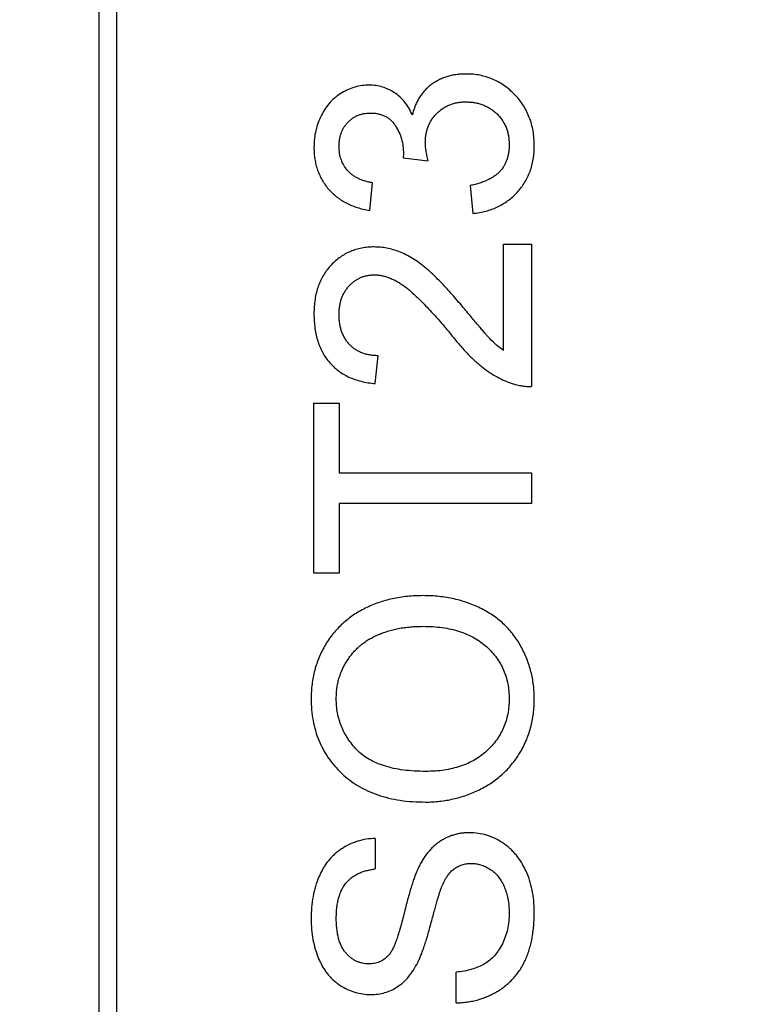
# Model space of a CAD drawing. Header units: millimetres. Extents: x 525 to 788, y 277 to 384.
# Tile 114 of 130: x 753.033 to 753.883, y 320.073 to 321.204. Entities that reach past the tile are written whole.
import ezdxf

# ---------------------------------------------------------------- set-up
doc = ezdxf.new("R2010")
doc.units = ezdxf.units.MM
doc.header["$LTSCALE"] = 5
doc.header["$PDMODE"] = 3
doc.header["$PDSIZE"] = 0.3125
doc.layers.get('0').update_dxf_attribs({"linetype": 'CONTINUOUS'})
doc.layers.get('Defpoints').update_dxf_attribs({"linetype": 'CONTINUOUS'})
doc.layers.add('dim', color=6, linetype='CONTINUOUS', lineweight=9)
doc.styles.add('Verdana', font='verdana.ttf', dxfattribs={"height": 3})
doc.dimstyles.new('aaaaaaaa 3.0', dxfattribs={"dimtxt": 3, "dimasz": 2.5, "dimexe": 1.25, "dimexo": 0.625, "dimtad": 1, "dimzin": 9, "dimdsep": 46, "dimtxsty": 'Verdana', "dimcen": 0, "dimazin": 0, "dimtfac": 1, "dimtofl": 0, "dimtmove": 0, "dimatfit": 3, "dimfxl": 1, "dimlwd": 25, "dimlwe": 25, "dimarcsym": 0})

# ---------------------------------------------------------------- blocks, each defined once
blk = doc.blocks.new('*D55')
at = {"layer": 'Defpoints', "color": 0}
for p in [(767.5081, 331.9082), (697.2861, 316.9379)]:
    blk.add_point(p, dxfattribs=at)
at = {"layer": 'dim', "color": 0, "lineweight": 25}
blk.add_line((785.4949, 335.7427), (769.9532, 332.4294), dxfattribs=at)
at = {"layer": 'dim', "color": 0}
blk.add_solid([(769.8663, 332.8369), (770.04, 332.0219), (767.5081, 331.9082)], dxfattribs=at)
at = {"layer": 'dim', "color": 0, "insert": (778.4472, 336.689), "char_height": 3, "attachment_point": 5, "rotation": 12.0345, "style": 'Verdana'}
blk.add_mtext('∅71.8', dxfattribs=at)

msp = doc.modelspace()

# ---------------------------------------------------------------- linework, layer by layer
at = {"linetype": 'Continuous'}
for p, q in [((753.1443, 322.0326), (753.1443, 319.2155)), ((753.1246, 319.2352), (753.1246, 322.0129)), ((753.4742, 321.05), (753.4739, 321.0454)), ((753.4739, 321.0454), (753.5027, 321.0421)), ((753.4354, 320.9847), (753.4386, 321.0167)), ((753.5508, 321.0135), (753.554, 320.9815)), ((753.5893, 320.9462), (753.6213, 320.9462)), ((753.5893, 320.8239), (753.5893, 320.9462)), ((753.6213, 320.9462), (753.6213, 320.7827)), ((753.4418, 320.786), (753.445, 320.818)), ((753.3713, 320.7635), (753.4002, 320.7635)), ((753.3713, 320.568), (753.3713, 320.7635)), ((753.4002, 320.7635), (753.4002, 320.6834)), ((753.4002, 320.6834), (753.6213, 320.6834)), ((753.6213, 320.6834), (753.6213, 320.6481)), ((753.6213, 320.6481), (753.4002, 320.6481)), ((753.4002, 320.6481), (753.4002, 320.568)), ((753.4002, 320.568), (753.3713, 320.568)), ((753.4418, 320.2635), (753.4418, 320.2283)), ((753.5348, 320.0744), (753.5348, 320.1097))]:
    msp.add_line(p, q, dxfattribs=at)
msp.add_arc((732.3971, 324.423), 35.9, 323.58286, 216.35846, dxfattribs=at)
for points, knots in [([(753.5461, 321.1417), (753.5441, 321.1417), (753.5402, 321.1416), (753.5345, 321.141), (753.5291, 321.14), (753.5239, 321.1387), (753.519, 321.1369), (753.5143, 321.1347), (753.5098, 321.1322), (753.5057, 321.1293), (753.5018, 321.126), (753.4983, 321.1225), (753.4951, 321.1186), (753.4922, 321.1144), (753.4898, 321.1099), (753.4876, 321.1052), (753.4858, 321.1001), (753.4849, 321.0966), (753.4844, 321.0948)], [0, 0, 0, 0, 0.070108, 0.138175, 0.203289, 0.267091, 0.329085, 0.389925, 0.450025, 0.510493, 0.570328, 0.62995, 0.689026, 0.748814, 0.809142, 0.871062, 0.934172, 1, 1, 1, 1]), ([(753.6245, 321.0592), (753.6244, 321.0622), (753.6243, 321.0679), (753.6233, 321.0763), (753.6215, 321.0843), (753.6189, 321.0919), (753.6157, 321.0992), (753.6118, 321.106), (753.6072, 321.1125), (753.6018, 321.1184), (753.596, 321.1238), (753.5898, 321.1286), (753.5833, 321.1327), (753.5764, 321.136), (753.5693, 321.1385), (753.5618, 321.1404), (753.5541, 321.1415), (753.5488, 321.1417), (753.5461, 321.1417)], [0, 0, 0, 0, 0.069015, 0.135342, 0.199583, 0.262263, 0.32436, 0.38614, 0.448257, 0.511612, 0.574624, 0.635867, 0.696225, 0.755624, 0.81508, 0.875195, 0.936497, 1, 1, 1, 1]), ([(753.4349, 321.1289), (753.4321, 321.1288), (753.4266, 321.1286), (753.4186, 321.1269), (753.4107, 321.124), (753.4032, 321.1202), (753.3962, 321.1153), (753.3898, 321.1093), (753.3843, 321.1023), (753.3797, 321.0944), (753.376, 321.0859), (753.3733, 321.0769), (753.3716, 321.0675), (753.3714, 321.061), (753.3713, 321.0578)], [0, 0, 0, 0, 0.077471, 0.154469, 0.232146, 0.311615, 0.392547, 0.473567, 0.556451, 0.642863, 0.73087, 0.818992, 0.907946, 1, 1, 1, 1]), ([(753.4844, 321.0948), (753.4831, 321.0975), (753.4806, 321.1027), (753.4757, 321.1096), (753.4701, 321.1156), (753.4639, 321.1204), (753.4572, 321.1242), (753.4501, 321.1269), (753.4426, 321.1286), (753.4375, 321.1288), (753.4349, 321.1289)], [0, 0, 0, 0, 0.140068, 0.272449, 0.398481, 0.520934, 0.64145, 0.759213, 0.878049, 1, 1, 1, 1]), ([(753.4993, 321.0628), (753.4994, 321.0645), (753.4994, 321.0677), (753.5, 321.0725), (753.5011, 321.0771), (753.5025, 321.0814), (753.5044, 321.0856), (753.5067, 321.0894), (753.5093, 321.0931), (753.5124, 321.0965), (753.5158, 321.0996), (753.5194, 321.1023), (753.5233, 321.1046), (753.5274, 321.1064), (753.5317, 321.1079), (753.5362, 321.109), (753.5409, 321.1096), (753.5442, 321.1096), (753.5458, 321.1097)], [0, 0, 0, 0, 0.067727, 0.132527, 0.195728, 0.257147, 0.318027, 0.378381, 0.439429, 0.501703, 0.563977, 0.624883, 0.685237, 0.745501, 0.806278, 0.86882, 0.932949, 1, 1, 1, 1]), ([(753.5458, 321.1097), (753.5476, 321.1096), (753.551, 321.1096), (753.556, 321.1089), (753.5608, 321.1078), (753.5653, 321.1064), (753.5697, 321.1045), (753.5738, 321.1022), (753.5777, 321.0994), (753.5814, 321.0963), (753.5848, 321.0928), (753.5877, 321.0889), (753.5901, 321.0849), (753.5921, 321.0805), (753.5938, 321.0759), (753.5948, 321.071), (753.5956, 321.0658), (753.5956, 321.0622), (753.5957, 321.0604)], [0, 0, 0, 0, 0.066279, 0.129867, 0.191826, 0.252649, 0.312524, 0.3724, 0.43318, 0.49507, 0.556777, 0.61766, 0.677947, 0.738349, 0.80038, 0.864342, 0.930539, 1, 1, 1, 1]), ([(753.4002, 321.0588), (753.4002, 321.0602), (753.4002, 321.0628), (753.4008, 321.0668), (753.4015, 321.0705), (753.4027, 321.074), (753.404, 321.0774), (753.4058, 321.0805), (753.4079, 321.0835), (753.4103, 321.0862), (753.4129, 321.0887), (753.4157, 321.0909), (753.4186, 321.0927), (753.4218, 321.0943), (753.4251, 321.0954), (753.4285, 321.0963), (753.4322, 321.0968), (753.4346, 321.0968), (753.4359, 321.0968)], [0, 0, 0, 0, 0.070225, 0.137525, 0.20232, 0.265117, 0.327263, 0.388195, 0.449683, 0.512159, 0.573897, 0.634322, 0.693923, 0.752869, 0.811878, 0.872696, 0.934907, 1, 1, 1, 1]), ([(753.4359, 321.0968), (753.4375, 321.0968), (753.4405, 321.0968), (753.445, 321.096), (753.4491, 321.095), (753.4529, 321.0933), (753.4565, 321.0914), (753.4596, 321.0888), (753.4625, 321.0859), (753.4657, 321.0813), (753.4692, 321.0751), (753.4721, 321.0671), (753.4739, 321.0587), (753.4741, 321.0529), (753.4742, 321.05)], [0, 0, 0, 0, 0.069221, 0.13478, 0.197243, 0.257235, 0.316552, 0.375152, 0.434982, 0.49708, 0.621565, 0.745395, 0.870211, 1, 1, 1, 1]), ([(753.3713, 321.0578), (753.3714, 321.0554), (753.3714, 321.0508), (753.3723, 321.044), (753.3735, 321.0375), (753.3754, 321.0313), (753.3778, 321.0254), (753.3807, 321.0198), (753.3841, 321.0144), (753.388, 321.0094), (753.3924, 321.0048), (753.3973, 321.0006), (753.4026, 320.9968), (753.4083, 320.9935), (753.4145, 320.9906), (753.4211, 320.9882), (753.4281, 320.9862), (753.4329, 320.9852), (753.4354, 320.9847)], [0, 0, 0, 0, 0.06619, 0.129966, 0.192161, 0.252419, 0.312006, 0.370545, 0.429626, 0.489413, 0.549139, 0.609336, 0.669871, 0.731668, 0.795042, 0.860657, 0.928964, 1, 1, 1, 1]), ([(753.4386, 321.0167), (753.4371, 321.017), (753.434, 321.0175), (753.4296, 321.0187), (753.4256, 321.0202), (753.4218, 321.0218), (753.4183, 321.0237), (753.4152, 321.0259), (753.4123, 321.0283), (753.4089, 321.0318), (753.4054, 321.0368), (753.4023, 321.0435), (753.4005, 321.0509), (753.4003, 321.0561), (753.4002, 321.0588)], [0, 0, 0, 0, 0.075449, 0.147124, 0.215651, 0.280915, 0.343656, 0.40441, 0.463763, 0.522348, 0.637716, 0.753205, 0.872203, 1, 1, 1, 1]), ([(753.5027, 321.0421), (753.5022, 321.044), (753.5012, 321.0478), (753.5002, 321.0533), (753.4994, 321.0582), (753.4994, 321.0613), (753.4993, 321.0628)], [0, 0, 0, 0, 0.291728, 0.555599, 0.790597, 1, 1, 1, 1]), ([(753.5957, 321.0604), (753.5956, 321.0588), (753.5956, 321.0558), (753.5951, 321.0514), (753.5942, 321.0472), (753.5931, 321.0433), (753.5916, 321.0396), (753.5898, 321.0361), (753.5877, 321.0329), (753.5852, 321.0299), (753.5823, 321.0271), (753.579, 321.0245), (753.5754, 321.0222), (753.5712, 321.0201), (753.5667, 321.018), (753.5618, 321.0164), (753.5565, 321.0148), (753.5527, 321.0139), (753.5508, 321.0135)], [0, 0, 0, 0, 0.065037, 0.126942, 0.18616, 0.243, 0.298554, 0.352952, 0.406844, 0.460451, 0.515815, 0.573563, 0.634248, 0.698644, 0.766845, 0.84024, 0.917434, 1, 1, 1, 1]), ([(753.554, 320.9815), (753.5565, 320.9818), (753.5616, 320.9824), (753.5688, 320.984), (753.5758, 320.9861), (753.5824, 320.9889), (753.5885, 320.9923), (753.5944, 320.9962), (753.5999, 321.0006), (753.605, 321.0057), (753.6096, 321.0111), (753.6135, 321.017), (753.617, 321.0232), (753.6197, 321.0298), (753.6219, 321.0366), (753.6234, 321.0439), (753.6244, 321.0514), (753.6245, 321.0566), (753.6245, 321.0592)], [0, 0, 0, 0, 0.06621, 0.130283, 0.192653, 0.253959, 0.314396, 0.374474, 0.435194, 0.497133, 0.55901, 0.619569, 0.680213, 0.741519, 0.803066, 0.866536, 0.932206, 1, 1, 1, 1]), ([(753.4403, 320.943), (753.4379, 320.943), (753.4332, 320.9429), (753.4263, 320.9418), (753.4196, 320.9402), (753.4133, 320.938), (753.4073, 320.935), (753.4016, 320.9314), (753.3961, 320.9272), (753.391, 320.9223), (753.3864, 320.917), (753.3824, 320.911), (753.3789, 320.9047), (753.3761, 320.8979), (753.374, 320.8906), (753.3724, 320.8828), (753.3715, 320.8746), (753.3714, 320.869), (753.3713, 320.8661)], [0, 0, 0, 0, 0.062204, 0.121961, 0.180582, 0.238328, 0.295655, 0.35362, 0.412672, 0.473423, 0.534937, 0.59611, 0.657906, 0.721385, 0.786661, 0.854461, 0.925288, 1, 1, 1, 1]), ([(753.5429, 320.8736), (753.5407, 320.8762), (753.5365, 320.8811), (753.5303, 320.8883), (753.5244, 320.8948), (753.5189, 320.9007), (753.5136, 320.906), (753.5089, 320.9108), (753.5044, 320.9149), (753.4989, 320.9196), (753.4924, 320.9247), (753.4847, 320.9299), (753.4772, 320.9341), (753.4698, 320.9374), (753.4625, 320.9399), (753.4552, 320.9417), (753.4477, 320.9428), (753.4428, 320.9429), (753.4403, 320.943)], [0, 0, 0, 0, 0.078772, 0.152499, 0.22116, 0.284249, 0.342325, 0.395144, 0.443024, 0.48574, 0.563808, 0.635939, 0.703173, 0.765317, 0.825174, 0.883982, 0.942055, 1, 1, 1, 1]), ([(753.4002, 320.8654), (753.4002, 320.867), (753.4003, 320.8703), (753.4008, 320.875), (753.4017, 320.8795), (753.403, 320.8838), (753.4046, 320.8878), (753.4067, 320.8915), (753.409, 320.8951), (753.4118, 320.8984), (753.4148, 320.9013), (753.418, 320.9039), (753.4213, 320.9061), (753.4249, 320.9078), (753.4285, 320.9093), (753.4324, 320.9102), (753.4365, 320.9108), (753.4392, 320.9109), (753.4406, 320.911)], [0, 0, 0, 0, 0.072768, 0.142276, 0.209684, 0.274754, 0.337633, 0.400409, 0.462943, 0.525478, 0.587279, 0.646809, 0.705678, 0.763157, 0.820579, 0.878826, 0.938238, 1, 1, 1, 1]), ([(753.4406, 320.911), (753.442, 320.9109), (753.4449, 320.9108), (753.4492, 320.9101), (753.4536, 320.9091), (753.458, 320.9076), (753.4624, 320.9057), (753.4669, 320.9034), (753.4714, 320.9006), (753.4761, 320.8973), (753.481, 320.8934), (753.4862, 320.8887), (753.4919, 320.8833), (753.4982, 320.877), (753.505, 320.8699), (753.5122, 320.8619), (753.5199, 320.8532), (753.5251, 320.847), (753.5278, 320.8437)], [0, 0, 0, 0, 0.037641, 0.076115, 0.115705, 0.156832, 0.199233, 0.243549, 0.290206, 0.339418, 0.39358, 0.455626, 0.525716, 0.603913, 0.690583, 0.785474, 0.88859, 1, 1, 1, 1]), ([(753.5893, 320.8239), (753.5865, 320.8259), (753.5808, 320.8302), (753.575, 320.8359), (753.5709, 320.8404), (753.5681, 320.8434), (753.5651, 320.847), (753.5615, 320.8512), (753.5575, 320.856), (753.553, 320.8613), (753.5481, 320.8673), (753.5447, 320.8715), (753.5429, 320.8736)], [0, 0, 0, 0, 0.149667, 0.311692, 0.359505, 0.418777, 0.488545, 0.568746, 0.660505, 0.76317, 0.8758, 1, 1, 1, 1]), ([(753.3713, 320.8661), (753.3714, 320.8632), (753.3715, 320.8576), (753.3723, 320.8495), (753.3737, 320.8418), (753.3757, 320.8345), (753.3782, 320.8277), (753.3813, 320.8213), (753.385, 320.8154), (753.3893, 320.8099), (753.3941, 320.805), (753.3993, 320.8005), (753.4052, 320.7968), (753.4115, 320.7934), (753.4184, 320.7907), (753.4257, 320.7885), (753.4336, 320.7869), (753.439, 320.7863), (753.4418, 320.786)], [0, 0, 0, 0, 0.071792, 0.140555, 0.205817, 0.268413, 0.329356, 0.388654, 0.446516, 0.504513, 0.56178, 0.619263, 0.67745, 0.737131, 0.798527, 0.862507, 0.929325, 1, 1, 1, 1]), ([(753.445, 320.818), (753.4433, 320.8181), (753.44, 320.8182), (753.4351, 320.8188), (753.4305, 320.8198), (753.4263, 320.8213), (753.4223, 320.8231), (753.4185, 320.8253), (753.4151, 320.828), (753.412, 320.831), (753.4092, 320.8343), (753.4068, 320.838), (753.4047, 320.8419), (753.403, 320.8461), (753.4017, 320.8506), (753.4008, 320.8553), (753.4003, 320.8602), (753.4002, 320.8636), (753.4002, 320.8654)], [0, 0, 0, 0, 0.069369, 0.135761, 0.199199, 0.260205, 0.319176, 0.377657, 0.43622, 0.494827, 0.554142, 0.613488, 0.672744, 0.7343, 0.79663, 0.861642, 0.929304, 1, 1, 1, 1]), ([(753.5278, 320.8437), (753.5295, 320.8417), (753.5327, 320.8376), (753.5376, 320.8317), (753.5424, 320.8263), (753.5471, 320.8212), (753.5517, 320.8166), (753.5561, 320.8123), (753.5605, 320.8084), (753.5661, 320.8039), (753.573, 320.7988), (753.5816, 320.7937), (753.5902, 320.7893), (753.5961, 320.7872), (753.5991, 320.7861)], [0, 0, 0, 0, 0.086187, 0.168359, 0.246159, 0.320445, 0.3905, 0.456762, 0.519315, 0.577843, 0.689314, 0.795593, 0.899612, 1, 1, 1, 1]), ([(753.5991, 320.7861), (753.6009, 320.7855), (753.6044, 320.7844), (753.61, 320.7834), (753.6156, 320.7827), (753.6194, 320.7827), (753.6213, 320.7827)], [0, 0, 0, 0, 0.249593, 0.49556, 0.747357, 1, 1, 1, 1]), ([(753.4967, 320.5424), (753.4937, 320.5423), (753.4876, 320.5422), (753.4787, 320.5416), (753.47, 320.5404), (753.4615, 320.5389), (753.4533, 320.5368), (753.4454, 320.5343), (753.4377, 320.5314), (753.4303, 320.528), (753.4231, 320.5242), (753.4164, 320.5199), (753.4101, 320.5152), (753.4041, 320.5102), (753.3986, 320.5047), (753.3935, 320.4988), (753.3887, 320.4926), (753.3844, 320.4859), (753.3806, 320.4789), (753.3772, 320.4717), (753.3744, 320.4642), (753.3721, 320.4566), (753.3703, 320.4487), (753.369, 320.4406), (753.3683, 320.4324), (753.3682, 320.4267), (753.3681, 320.4239)], [0, 0, 0, 0, 0.046666, 0.092161, 0.136649, 0.180448, 0.223293, 0.265781, 0.307491, 0.349241, 0.390297, 0.430963, 0.470884, 0.510312, 0.549967, 0.589534, 0.629402, 0.66999, 0.710719, 0.750975, 0.79155, 0.832033, 0.873092, 0.914413, 0.956901, 1, 1, 1, 1]), ([(753.6245, 320.4238), (753.6245, 320.4264), (753.6244, 320.4317), (753.6237, 320.4396), (753.6224, 320.4474), (753.6208, 320.455), (753.6186, 320.4625), (753.616, 320.4698), (753.6128, 320.477), (753.6093, 320.484), (753.6053, 320.4908), (753.6008, 320.4972), (753.5958, 320.5032), (753.5904, 320.5088), (753.5845, 320.514), (753.5782, 320.5188), (753.5714, 320.5232), (753.5642, 320.5272), (753.5566, 320.5308), (753.5488, 320.5339), (753.5407, 320.5365), (753.5324, 320.5387), (753.5238, 320.5403), (753.515, 320.5415), (753.506, 320.5422), (753.4998, 320.5423), (753.4967, 320.5424)], [0, 0, 0, 0, 0.040917, 0.081206, 0.121044, 0.160801, 0.20044, 0.240141, 0.27998, 0.320332, 0.360792, 0.400579, 0.440342, 0.480112, 0.519955, 0.560443, 0.601634, 0.64374, 0.686389, 0.729297, 0.772543, 0.816374, 0.860888, 0.906038, 0.95244, 1, 1, 1, 1]), ([(753.397, 320.4241), (753.397, 320.4261), (753.3971, 320.43), (753.3976, 320.4359), (753.3986, 320.4415), (753.4, 320.4471), (753.4017, 320.4525), (753.4039, 320.4577), (753.4064, 320.4627), (753.4093, 320.4676), (753.4125, 320.4723), (753.4161, 320.4767), (753.42, 320.4809), (753.4241, 320.4848), (753.4286, 320.4882), (753.4334, 320.4915), (753.4386, 320.4945), (753.444, 320.4971), (753.4498, 320.4995), (753.4557, 320.5015), (753.4619, 320.5032), (753.4684, 320.5047), (753.4751, 320.5058), (753.482, 320.5065), (753.4891, 320.507), (753.494, 320.5071), (753.4965, 320.5071)], [0, 0, 0, 0, 0.040902, 0.080929, 0.120351, 0.15926, 0.197827, 0.236487, 0.275201, 0.314321, 0.35358, 0.392422, 0.431063, 0.469956, 0.509123, 0.548949, 0.589428, 0.631064, 0.673423, 0.71666, 0.760829, 0.805914, 0.852562, 0.900248, 0.949148, 1, 1, 1, 1]), ([(753.4965, 320.5071), (753.5003, 320.507), (753.5078, 320.5069), (753.5187, 320.5058), (753.5289, 320.504), (753.5385, 320.5015), (753.5473, 320.498), (753.5556, 320.4941), (753.5631, 320.4892), (753.5699, 320.4837), (753.5759, 320.4776), (753.5813, 320.4711), (753.5856, 320.4642), (753.5894, 320.4569), (753.5922, 320.4491), (753.5942, 320.441), (753.5954, 320.4324), (753.5956, 320.4266), (753.5957, 320.4236)], [0, 0, 0, 0, 0.078848, 0.153586, 0.224629, 0.292039, 0.356569, 0.418787, 0.479523, 0.53946, 0.598338, 0.655333, 0.711417, 0.767044, 0.823194, 0.880455, 0.938945, 1, 1, 1, 1]), ([(753.3681, 320.4239), (753.3682, 320.4196), (753.3684, 320.4113), (753.3701, 320.399), (753.3728, 320.3873), (753.3766, 320.3763), (753.3816, 320.3658), (753.3876, 320.356), (753.3948, 320.3468), (753.4029, 320.3381), (753.4121, 320.3304), (753.4221, 320.3236), (753.433, 320.3179), (753.4447, 320.3133), (753.4572, 320.3096), (753.4706, 320.307), (753.4848, 320.3054), (753.4946, 320.3053), (753.4996, 320.3052)], [0, 0, 0, 0, 0.064217, 0.125675, 0.185372, 0.243705, 0.301102, 0.358698, 0.416748, 0.476136, 0.536238, 0.596504, 0.657597, 0.72047, 0.7855, 0.853425, 0.924774, 1, 1, 1, 1]), ([(753.5, 320.3404), (753.4955, 320.3405), (753.4869, 320.3407), (753.4745, 320.3418), (753.463, 320.3437), (753.4526, 320.3464), (753.4431, 320.3499), (753.4346, 320.3541), (753.427, 320.3591), (753.4206, 320.365), (753.4151, 320.3713), (753.4103, 320.378), (753.4061, 320.3849), (753.4027, 320.3922), (753.4002, 320.3997), (753.3983, 320.4076), (753.3971, 320.4158), (753.397, 320.4213), (753.397, 320.4241)], [0, 0, 0, 0, 0.089205, 0.171739, 0.248642, 0.320139, 0.386883, 0.449375, 0.509078, 0.566551, 0.622419, 0.676991, 0.730399, 0.783241, 0.835952, 0.889618, 0.944057, 1, 1, 1, 1]), ([(753.4996, 320.3052), (753.5023, 320.3052), (753.5077, 320.3053), (753.5157, 320.306), (753.5236, 320.3071), (753.5314, 320.3087), (753.5391, 320.3107), (753.5467, 320.3131), (753.5542, 320.316), (753.5615, 320.3193), (753.5686, 320.3231), (753.5753, 320.3273), (753.5817, 320.3318), (753.5876, 320.3369), (753.5933, 320.3423), (753.5985, 320.3482), (753.6033, 320.3545), (753.6077, 320.3611), (753.6117, 320.3681), (753.6151, 320.3754), (753.618, 320.3829), (753.6204, 320.3906), (753.6223, 320.3986), (753.6235, 320.4068), (753.6244, 320.4152), (753.6245, 320.4209), (753.6245, 320.4238)], [0, 0, 0, 0, 0.042093, 0.083554, 0.124992, 0.166052, 0.207381, 0.248618, 0.290057, 0.332021, 0.373735, 0.415036, 0.455409, 0.495952, 0.536368, 0.57703, 0.617971, 0.659396, 0.701152, 0.742753, 0.784285, 0.826186, 0.868591, 0.911466, 0.955303, 1, 1, 1, 1]), ([(753.5957, 320.4236), (753.5956, 320.4207), (753.5955, 320.415), (753.5942, 320.4065), (753.5922, 320.3985), (753.5894, 320.3908), (753.5858, 320.3835), (753.5814, 320.3766), (753.5761, 320.3701), (753.5701, 320.364), (753.5635, 320.3584), (753.5562, 320.3536), (753.5482, 320.3495), (753.5397, 320.3462), (753.5306, 320.3436), (753.5209, 320.3418), (753.5107, 320.3406), (753.5036, 320.3405), (753.5, 320.3404)], [0, 0, 0, 0, 0.061577, 0.120881, 0.178852, 0.235792, 0.292697, 0.349742, 0.408261, 0.468412, 0.529574, 0.5907, 0.652798, 0.7167, 0.782799, 0.851875, 0.924036, 1, 1, 1, 1]), ([(753.4418, 320.2635), (753.4383, 320.2633), (753.4313, 320.2628), (753.4212, 320.2603), (753.4117, 320.2566), (753.4043, 320.2524), (753.3988, 320.2485), (753.3949, 320.2452), (753.3912, 320.2416), (753.3878, 320.2377), (753.3847, 320.2335), (753.3818, 320.2291), (753.3793, 320.2242), (753.3761, 320.2174), (753.3729, 320.2082), (753.3701, 320.1965), (753.3684, 320.1839), (753.3682, 320.1753), (753.3681, 320.1708)], [0, 0, 0, 0, 0.080026, 0.15765, 0.233763, 0.310487, 0.348919, 0.387481, 0.425913, 0.464434, 0.504061, 0.543948, 0.584974, 0.627017, 0.713917, 0.804356, 0.899525, 1, 1, 1, 1]), ([(753.5503, 320.2699), (753.5487, 320.2699), (753.5455, 320.2699), (753.5407, 320.2693), (753.5361, 320.2685), (753.5316, 320.2674), (753.5272, 320.2658), (753.523, 320.264), (753.519, 320.2618), (753.5151, 320.2593), (753.5113, 320.2565), (753.5078, 320.2533), (753.5043, 320.2497), (753.5011, 320.2458), (753.498, 320.2415), (753.4951, 320.2369), (753.4924, 320.2319), (753.4907, 320.2284), (753.4899, 320.2266)], [0, 0, 0, 0, 0.06198, 0.122367, 0.18151, 0.240233, 0.297811, 0.355584, 0.412999, 0.471568, 0.530738, 0.591164, 0.653312, 0.717497, 0.783636, 0.852922, 0.925069, 1, 1, 1, 1]), ([(753.6245, 320.1791), (753.6244, 320.1834), (753.6242, 320.1918), (753.6223, 320.204), (753.6193, 320.2156), (753.6157, 320.2247), (753.6123, 320.2316), (753.6095, 320.2363), (753.6065, 320.2409), (753.6032, 320.245), (753.5997, 320.2489), (753.5959, 320.2525), (753.5919, 320.2558), (753.5863, 320.2597), (753.5789, 320.2638), (753.5697, 320.2673), (753.5601, 320.2695), (753.5536, 320.2698), (753.5503, 320.2699)], [0, 0, 0, 0, 0.098075, 0.19214, 0.282733, 0.37192, 0.415561, 0.458093, 0.499169, 0.54005, 0.579873, 0.61966, 0.659106, 0.698703, 0.776128, 0.851465, 0.925184, 1, 1, 1, 1]), ([(753.5183, 320.208), (753.5193, 320.2103), (753.5211, 320.2146), (753.5246, 320.2203), (753.5283, 320.225), (753.5324, 320.2287), (753.5369, 320.2313), (753.5416, 320.2333), (753.5467, 320.2344), (753.5502, 320.2346), (753.5521, 320.2347)], [0, 0, 0, 0, 0.160562, 0.303979, 0.433057, 0.549375, 0.660157, 0.769824, 0.882232, 1, 1, 1, 1]), ([(753.5521, 320.2347), (753.5539, 320.2346), (753.5575, 320.2344), (753.563, 320.2332), (753.5684, 320.2311), (753.5736, 320.2282), (753.5785, 320.2246), (753.5829, 320.22), (753.5867, 320.2145), (753.5899, 320.2083), (753.5926, 320.2014), (753.5943, 320.1939), (753.5955, 320.1859), (753.5956, 320.1804), (753.5957, 320.1776)], [0, 0, 0, 0, 0.068223, 0.137284, 0.208228, 0.282258, 0.358539, 0.437126, 0.519051, 0.606998, 0.699053, 0.794132, 0.894416, 1, 1, 1, 1]), ([(753.397, 320.1722), (753.397, 320.1744), (753.3971, 320.1785), (753.3976, 320.1846), (753.3985, 320.1902), (753.3997, 320.1954), (753.4013, 320.2003), (753.4033, 320.2047), (753.4056, 320.2087), (753.4082, 320.2124), (753.4113, 320.2156), (753.4146, 320.2185), (753.4183, 320.221), (753.4224, 320.2232), (753.4268, 320.225), (753.4315, 320.2265), (753.4365, 320.2276), (753.44, 320.228), (753.4418, 320.2283)], [0, 0, 0, 0, 0.079596, 0.15506, 0.225566, 0.292048, 0.354943, 0.41477, 0.472127, 0.527696, 0.582222, 0.637301, 0.692296, 0.748747, 0.807268, 0.868597, 0.932845, 1, 1, 1, 1]), ([(753.4899, 320.2266), (753.4893, 320.2252), (753.4881, 320.2222), (753.4863, 320.2173), (753.4844, 320.2118), (753.4825, 320.2056), (753.4805, 320.1987), (753.4784, 320.1911), (753.4763, 320.1829), (753.4741, 320.1742), (753.4719, 320.1656), (753.4697, 320.1576), (753.4674, 320.1505), (753.4653, 320.1444), (753.4631, 320.139), (753.4609, 320.1346), (753.4587, 320.131), (753.4571, 320.1291), (753.4563, 320.1282)], [0, 0, 0, 0, 0.043031, 0.092669, 0.148503, 0.210866, 0.279797, 0.354864, 0.436668, 0.525216, 0.61237, 0.691648, 0.762655, 0.825327, 0.880389, 0.92759, 0.967257, 1, 1, 1, 1]), ([(753.4906, 320.1209), (753.4912, 320.1222), (753.4926, 320.1249), (753.4944, 320.1294), (753.4963, 320.1343), (753.4982, 320.1398), (753.5002, 320.1458), (753.5022, 320.1524), (753.5042, 320.1595), (753.5062, 320.167), (753.5081, 320.1744), (753.51, 320.1812), (753.5117, 320.1874), (753.5132, 320.1929), (753.5146, 320.1977), (753.516, 320.2017), (753.5171, 320.2052), (753.5179, 320.2071), (753.5183, 320.208)], [0, 0, 0, 0, 0.046754, 0.098999, 0.157034, 0.220908, 0.289963, 0.364926, 0.445665, 0.532354, 0.617844, 0.696037, 0.765878, 0.828424, 0.882785, 0.929513, 0.9688, 1, 1, 1, 1]), ([(753.4343, 320.1193), (753.433, 320.1193), (753.4305, 320.1194), (753.4268, 320.12), (753.4233, 320.121), (753.4199, 320.1224), (753.4167, 320.1241), (753.4136, 320.1264), (753.4106, 320.1289), (753.4078, 320.1319), (753.4053, 320.1353), (753.403, 320.1392), (753.4012, 320.1436), (753.3996, 320.1484), (753.3984, 320.1537), (753.3976, 320.1595), (753.397, 320.1657), (753.397, 320.17), (753.397, 320.1722)], [0, 0, 0, 0, 0.052351, 0.102561, 0.152455, 0.203041, 0.253218, 0.304956, 0.358601, 0.414557, 0.473027, 0.534375, 0.599408, 0.668802, 0.742892, 0.822857, 0.908489, 1, 1, 1, 1]), ([(753.5348, 320.0744), (753.537, 320.0745), (753.5413, 320.0747), (753.5477, 320.0755), (753.5539, 320.0765), (753.56, 320.0781), (753.5659, 320.0799), (753.5716, 320.0822), (753.5771, 320.0848), (753.5825, 320.0878), (753.5876, 320.0912), (753.5923, 320.0948), (753.5968, 320.0988), (753.6009, 320.1031), (753.6048, 320.1077), (753.6082, 320.1126), (753.6113, 320.1178), (753.6141, 320.1233), (753.6166, 320.1291), (753.6187, 320.1353), (753.6205, 320.1417), (753.622, 320.1486), (753.6231, 320.1557), (753.6239, 320.1632), (753.6244, 320.1711), (753.6245, 320.1764), (753.6245, 320.1791)], [0, 0, 0, 0, 0.04224, 0.083737, 0.124286, 0.164114, 0.203932, 0.243395, 0.28271, 0.322209, 0.361504, 0.40008, 0.438398, 0.476659, 0.514834, 0.553162, 0.592148, 0.631605, 0.672151, 0.714001, 0.757124, 0.801967, 0.848603, 0.897175, 0.947507, 1, 1, 1, 1]), ([(753.5957, 320.1776), (753.5956, 320.1744), (753.5954, 320.1681), (753.5939, 320.159), (753.5914, 320.1504), (753.5881, 320.1423), (753.5838, 320.135), (753.579, 320.1286), (753.5735, 320.1233), (753.5674, 320.1189), (753.5604, 320.1156), (753.5526, 320.1129), (753.544, 320.1108), (753.5379, 320.1101), (753.5348, 320.1097)], [0, 0, 0, 0, 0.093965, 0.184022, 0.271414, 0.35773, 0.440729, 0.518552, 0.592907, 0.665153, 0.739637, 0.819812, 0.906204, 1, 1, 1, 1]), ([(753.3681, 320.1708), (753.3682, 320.1668), (753.3684, 320.1588), (753.37, 320.1471), (753.3727, 320.1361), (753.3757, 320.1272), (753.3788, 320.1207), (753.3812, 320.116), (753.384, 320.1117), (753.3869, 320.1076), (753.3902, 320.1039), (753.3936, 320.1004), (753.3974, 320.0974), (753.4026, 320.0936), (753.4096, 320.0898), (753.4183, 320.0865), (753.4273, 320.0844), (753.4335, 320.0841), (753.4366, 320.084)], [0, 0, 0, 0, 0.098366, 0.192616, 0.284519, 0.374176, 0.417784, 0.460292, 0.501573, 0.54177, 0.581904, 0.621079, 0.66043, 0.699588, 0.776336, 0.850835, 0.925005, 1, 1, 1, 1]), ([(753.4563, 320.1282), (753.4549, 320.1269), (753.4519, 320.1241), (753.4465, 320.1214), (753.4406, 320.1196), (753.4364, 320.1194), (753.4343, 320.1193)], [0, 0, 0, 0, 0.246673, 0.490043, 0.737259, 1, 1, 1, 1]), ([(753.4366, 320.084), (753.4394, 320.0841), (753.4449, 320.0843), (753.4529, 320.0862), (753.4605, 320.0889), (753.4677, 320.093), (753.4744, 320.0982), (753.4805, 320.1047), (753.4859, 320.1123), (753.489, 320.118), (753.4906, 320.1209)], [0, 0, 0, 0, 0.121058, 0.238115, 0.354607, 0.472498, 0.593606, 0.720488, 0.855195, 1, 1, 1, 1])]:
    msp.add_open_spline(points, degree=3, knots=knots, dxfattribs=at)

# ---------------------------------------------------------------- dimensions: what is measured, and where the dimension line sits
at = {"layer": 'dim'}
dim = msp.add_diameter_dim_2p(p1=(697.2861, 316.9379), p2=(767.5081, 331.9082), dimstyle='aaaaaaaa 3.0', dxfattribs=at)
dim.commit()
dim.dimension.update_dxf_attribs({"geometry": '*D55', "text_midpoint": (777.7194, 334.0851), "dimtype": 163})

doc.saveas('drawing.dxf')
